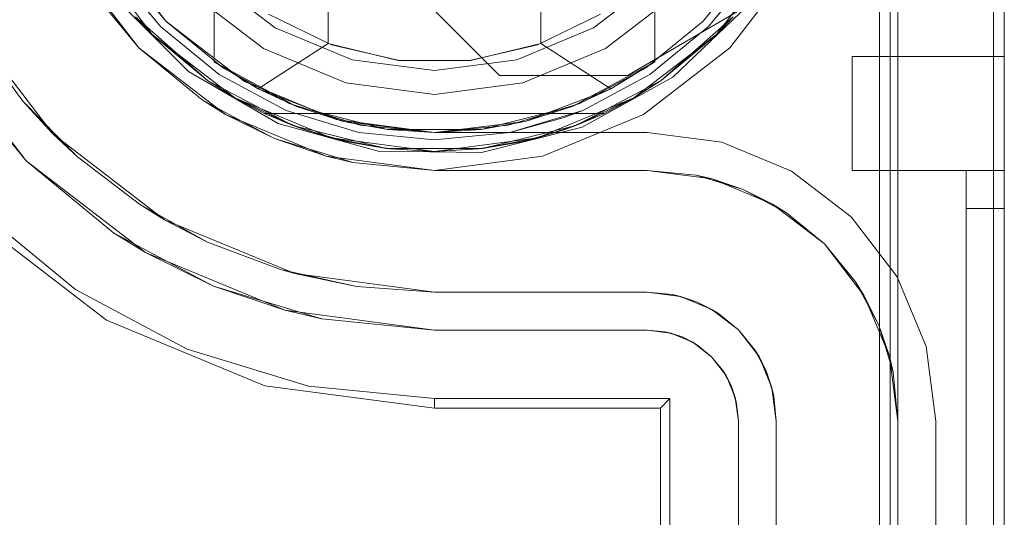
# Model space of a CAD drawing. Extents: x -420 to 300, y 62 to 1112.
# Tile 192 of 227: x -59 to -58.741, y 389.834 to 389.965. Entities that reach past the tile are written whole.
import ezdxf

# ---------------------------------------------------------------- set-up
doc = ezdxf.new("R2010")
doc.units = 0
doc.layers.get('0').update_dxf_attribs({"lineweight": 13})

# ---------------------------------------------------------------- blocks, each defined once
blk = doc.blocks.new('Blockreferenz-A06CPV5FL0', base_point=(-61.34085, 386.58521))
at = {"color": 251, "linetype": 'ByBlock', "lineweight": -2, "ltscale": 0.13, "true_color": 0x636363}
for p, q in [((-58.77374, 390.03521), (-58.77374, 386.73521)), ((-58.74086, 386.73521), (-58.74086, 390.03521)), ((-58.74374, 390.01488), (-58.74374, 386.75721)), ((-58.96157, 389.9645), (-58.97746, 389.98521)), ((-58.97746, 389.98521), (-58.96157, 389.9645)), ((-58.98612, 389.98021), (-58.96864, 389.95743)), ((-58.81307, 389.95743), (-58.79559, 389.98021)), ((-58.87374, 389.95021), (-58.90054, 389.97701)), ((-58.87374, 389.95021), (-58.90054, 389.97701)), ((-58.97483, 389.97052), (-58.95555, 389.95123)), ((-58.80839, 389.96861), (-58.84006, 389.95021)), ((-58.80839, 389.96861), (-58.84006, 389.95021)), ((-58.82811, 389.94977), (-58.80839, 389.96861)), ((-58.94086, 389.9486), (-58.96157, 389.9645)), ((-58.96157, 389.9645), (-58.94086, 389.9486)), ((-58.99834, 389.92773), (-59.02249, 389.95921)), ((-58.96864, 389.95743), (-58.94586, 389.93994)), ((-58.83586, 389.93994), (-58.81307, 389.95743)), ((-59.01724, 389.95076), (-58.99834, 389.92773)), ((-58.95555, 389.95123), (-58.93198, 389.93751)), ((-58.91674, 389.93861), (-58.94086, 389.9486)), ((-58.94086, 389.9486), (-58.91674, 389.93861)), ((-58.84006, 389.95021), (-58.87374, 389.95021)), ((-58.87374, 389.95021), (-58.87374, 389.95021)), ((-58.84006, 389.95021), (-58.87374, 389.95021)), ((-58.85198, 389.93659), (-58.82811, 389.94977)), ((-58.84006, 389.95021), (-58.84006, 389.95021)), ((-58.94586, 389.93994), (-58.91933, 389.92895)), ((-58.89086, 389.93521), (-58.91674, 389.93861)), ((-58.91674, 389.93861), (-58.89086, 389.93521)), ((-58.86239, 389.92895), (-58.83586, 389.93994)), ((-58.93198, 389.93751), (-58.9057, 389.93025)), ((-58.83486, 389.93521), (-58.89086, 389.93521)), ((-58.89086, 389.93521), (-58.83486, 389.93521)), ((-58.89086, 389.93521), (-58.89086, 389.93521)), ((-58.87843, 389.92994), (-58.85198, 389.93659)), ((-58.81519, 389.93262), (-58.83486, 389.93521)), ((-58.83486, 389.93521), (-58.81519, 389.93262)), ((-58.83486, 389.93521), (-58.83486, 389.93521)), ((-58.79686, 389.92502), (-58.81519, 389.93262)), ((-58.81519, 389.93262), (-58.79686, 389.92502)), ((-58.9057, 389.93025), (-58.87843, 389.92994)), ((-58.99834, 389.92773), (-58.9753, 389.90882)), ((-58.96686, 389.90357), (-58.99834, 389.92773)), ((-58.91933, 389.92895), (-58.89086, 389.92521)), ((-58.89086, 389.92521), (-58.86239, 389.92895)), ((-58.78112, 389.91295), (-58.79686, 389.92502)), ((-58.79686, 389.92502), (-58.78112, 389.91295)), ((-59.01106, 389.915), (-58.9853, 389.89386)), ((-59.01285, 389.91321), (-58.97712, 389.88579)), ((-58.76904, 389.89721), (-58.78112, 389.91295)), ((-58.78112, 389.91295), (-58.76904, 389.89721)), ((-58.94902, 389.89478), (-58.9753, 389.90882)), ((-58.9753, 389.90882), (-58.96686, 389.90357)), ((-58.96686, 389.90357), (-58.94902, 389.89478)), ((-58.9302, 389.88839), (-58.96686, 389.90357)), ((-58.76145, 389.87888), (-58.76904, 389.89721)), ((-58.76904, 389.89721), (-58.76145, 389.87888)), ((-58.9853, 389.89386), (-58.95591, 389.87815)), ((-58.92051, 389.88613), (-58.94902, 389.89478)), ((-58.94902, 389.89478), (-58.9302, 389.88839)), ((-58.9302, 389.88839), (-58.92051, 389.88613)), ((-58.89086, 389.88321), (-58.9302, 389.88839)), ((-58.97712, 389.88579), (-58.93551, 389.86855)), ((-58.92051, 389.88613), (-58.89086, 389.88321)), ((-58.89086, 389.88321), (-58.83486, 389.88321)), ((-58.83486, 389.88321), (-58.89086, 389.88321)), ((-58.89086, 389.88321), (-58.89086, 389.88321)), ((-58.83486, 389.88321), (-58.82864, 389.88239)), ((-58.83017, 389.88275), (-58.83486, 389.88321)), ((-58.83486, 389.88321), (-58.83017, 389.88275)), ((-58.83486, 389.88321), (-58.83486, 389.88321)), ((-58.82864, 389.88239), (-58.83017, 389.88275)), ((-58.83017, 389.88275), (-58.82567, 389.88138)), ((-58.82567, 389.88138), (-58.82864, 389.88239)), ((-58.82864, 389.88239), (-58.82286, 389.87999)), ((-58.82286, 389.87999), (-58.82567, 389.88138)), ((-58.82567, 389.88138), (-58.82152, 389.87916)), ((-58.95591, 389.87815), (-58.92402, 389.86847)), ((-58.82152, 389.87916), (-58.82286, 389.87999)), ((-58.82286, 389.87999), (-58.81789, 389.87618)), ((-58.81789, 389.87618), (-58.82152, 389.87916)), ((-58.82152, 389.87916), (-58.81789, 389.87618)), ((-58.75886, 389.85921), (-58.76145, 389.87888)), ((-58.76145, 389.87888), (-58.75886, 389.85921)), ((-58.81789, 389.87618), (-58.81407, 389.87121)), ((-58.8149, 389.87254), (-58.81789, 389.87618)), ((-58.81789, 389.87618), (-58.8149, 389.87254)), ((-58.81407, 389.87121), (-58.8149, 389.87254)), ((-58.8149, 389.87254), (-58.81268, 389.86839)), ((-58.81407, 389.87121), (-58.81167, 389.86542)), ((-58.81268, 389.86839), (-58.81407, 389.87121)), ((-58.93551, 389.86855), (-58.89086, 389.86268)), ((-58.92402, 389.86847), (-58.89086, 389.86521)), ((-58.81167, 389.86542), (-58.81268, 389.86839)), ((-58.81268, 389.86839), (-58.81132, 389.86389)), ((-58.89086, 389.86521), (-58.82886, 389.86521)), ((-58.89086, 389.86268), (-58.89086, 389.86521)), ((-58.83139, 389.86268), (-58.82886, 389.86521)), ((-58.82886, 389.86521), (-58.82886, 386.90521)), ((-58.81132, 389.86389), (-58.81167, 389.86542)), ((-58.81167, 389.86542), (-58.81086, 389.85921)), ((-58.89086, 389.86268), (-58.83139, 389.86268)), ((-58.83139, 389.86268), (-58.83139, 386.90774)), ((-58.81086, 389.85921), (-58.81132, 389.86389)), ((-58.81132, 389.86389), (-58.81086, 389.85921)), ((-58.81086, 389.85921), (-58.81086, 386.91121)), ((-58.81086, 386.91121), (-58.81086, 389.85921)), ((-58.81086, 389.85921), (-58.81086, 389.85921)), ((-58.75886, 386.91121), (-58.75886, 389.85921)), ((-58.75886, 389.85921), (-58.75886, 386.91121)), ((-58.75886, 389.85921), (-58.75886, 389.85921))]:
    blk.add_line(p, q, dxfattribs=at)
blk = doc.blocks.new('Blockreferenz-A06CPV5HL0', base_point=(-59.00586, 389.72281))
at = {"color": 0, "linetype": 'ByBlock', "lineweight": -2, "ltscale": 0.13}
for p, q in [((-58.94886, 389.95375), (-58.94886, 390.11667)), ((-58.83286, 390.11667), (-58.83286, 389.95375)), ((-58.91886, 390.11185), (-58.91886, 389.95856)), ((-58.86286, 389.95856), (-58.86286, 390.11185)), ((-58.9651, 389.96096), (-58.98179, 389.98271)), ((-58.98179, 389.98271), (-58.9651, 389.96096)), ((-58.79992, 389.98271), (-58.81661, 389.96096)), ((-58.81661, 389.96096), (-58.79992, 389.98271)), ((-58.94886, 389.97781), (-58.94886, 389.95375)), ((-58.83286, 389.95375), (-58.83286, 389.97781)), ((-58.91798, 389.95825), (-58.93453, 389.96628)), ((-58.84718, 389.96628), (-58.86373, 389.95825)), ((-58.95055, 389.94883), (-58.96951, 389.96564)), ((-58.96951, 389.96564), (-58.9651, 389.96096)), ((-58.96951, 389.96564), (-58.9651, 389.96096)), ((-58.96951, 389.96564), (-58.95055, 389.94883)), ((-58.81221, 389.96564), (-58.83116, 389.94883)), ((-58.83116, 389.94883), (-58.81221, 389.96564)), ((-58.81661, 389.96096), (-58.81221, 389.96564)), ((-58.81661, 389.96096), (-58.81221, 389.96564)), ((-58.9651, 389.96096), (-58.95055, 389.94883)), ((-58.94336, 389.94427), (-58.9651, 389.96096)), ((-58.9651, 389.96096), (-58.95055, 389.94883)), ((-58.9651, 389.96096), (-58.94336, 389.94427)), ((-58.81661, 389.96096), (-58.83836, 389.94427)), ((-58.83836, 389.94427), (-58.81661, 389.96096)), ((-58.83116, 389.94883), (-58.81661, 389.96096)), ((-58.83116, 389.94883), (-58.81661, 389.96096)), ((-58.91886, 389.95856), (-58.93726, 389.94662)), ((-58.90036, 389.95416), (-58.91886, 389.95856)), ((-58.90005, 389.95413), (-58.91798, 389.95825)), ((-58.86373, 389.95825), (-58.88166, 389.95413)), ((-58.86286, 389.95856), (-58.88135, 389.95416)), ((-58.84446, 389.94662), (-58.86286, 389.95856)), ((-58.94886, 389.95375), (-58.93726, 389.94662)), ((-58.92713, 389.94202), (-58.94886, 389.95375)), ((-58.93726, 389.94662), (-58.94886, 389.95375)), ((-58.94886, 389.95375), (-58.94886, 389.95375)), ((-58.88135, 389.95416), (-58.90036, 389.95416)), ((-58.88166, 389.95413), (-58.90005, 389.95413)), ((-58.83286, 389.95375), (-58.85458, 389.94202)), ((-58.84446, 389.94662), (-58.83286, 389.95375)), ((-58.83286, 389.95375), (-58.84446, 389.94662)), ((-58.83286, 389.95375), (-58.83286, 389.95375)), ((-58.95055, 389.94883), (-58.94336, 389.94427)), ((-58.92812, 389.93704), (-58.95055, 389.94883)), ((-58.95055, 389.94883), (-58.94336, 389.94427)), ((-58.95055, 389.94883), (-58.92812, 389.93704)), ((-58.83116, 389.94883), (-58.85359, 389.93704)), ((-58.85359, 389.93704), (-58.83116, 389.94883)), ((-58.83836, 389.94427), (-58.83116, 389.94883)), ((-58.83836, 389.94427), (-58.83116, 389.94883)), ((-58.93726, 389.94662), (-58.92713, 389.94202)), ((-58.93726, 389.94662), (-58.91475, 389.9381)), ((-58.86696, 389.9381), (-58.84446, 389.94662)), ((-58.85458, 389.94202), (-58.84446, 389.94662)), ((-58.94336, 389.94427), (-58.93558, 389.94021)), ((-58.91803, 389.93378), (-58.94336, 389.94427)), ((-58.94336, 389.94427), (-58.92812, 389.93704)), ((-58.94336, 389.94427), (-58.91803, 389.93378)), ((-58.83836, 389.94427), (-58.86368, 389.93378)), ((-58.86368, 389.93378), (-58.83836, 389.94427)), ((-58.85359, 389.93704), (-58.83836, 389.94427)), ((-58.84613, 389.94021), (-58.83836, 389.94427)), ((-58.93558, 389.94021), (-58.92812, 389.93704)), ((-58.93558, 389.94021), (-58.92488, 389.93587)), ((-58.84613, 389.94021), (-58.93558, 389.94021)), ((-58.93558, 389.94021), (-58.93558, 389.94021)), ((-58.93558, 389.94021), (-58.92488, 389.93587)), ((-58.84613, 389.94021), (-58.93558, 389.94021)), ((-58.9032, 389.93597), (-58.92713, 389.94202)), ((-58.92713, 389.94202), (-58.91475, 389.9381)), ((-58.85458, 389.94202), (-58.87851, 389.93597)), ((-58.86696, 389.9381), (-58.85458, 389.94202)), ((-58.85683, 389.93587), (-58.84613, 389.94021)), ((-58.85683, 389.93587), (-58.84613, 389.94021)), ((-58.85359, 389.93704), (-58.84613, 389.94021)), ((-58.84613, 389.94021), (-58.84613, 389.94021)), ((-58.91475, 389.9381), (-58.9032, 389.93597)), ((-58.91475, 389.9381), (-58.89086, 389.93521)), ((-58.89086, 389.93521), (-58.86696, 389.9381)), ((-58.87851, 389.93597), (-58.86696, 389.9381)), ((-58.92812, 389.93704), (-58.92488, 389.93587)), ((-58.90352, 389.93097), (-58.92812, 389.93704)), ((-58.92812, 389.93704), (-58.91803, 389.93378)), ((-58.92812, 389.93704), (-58.90352, 389.93097)), ((-58.92488, 389.93587), (-58.92185, 389.93502)), ((-58.92488, 389.93587), (-58.91803, 389.93378)), ((-58.91377, 389.93274), (-58.92488, 389.93587)), ((-58.92185, 389.93502), (-58.91627, 389.93344)), ((-58.87851, 389.93597), (-58.9032, 389.93597)), ((-58.9032, 389.93597), (-58.89086, 389.93521)), ((-58.89086, 389.93521), (-58.87851, 389.93597)), ((-58.85359, 389.93704), (-58.87819, 389.93097)), ((-58.87819, 389.93097), (-58.85359, 389.93704)), ((-58.85683, 389.93587), (-58.86794, 389.93274)), ((-58.86544, 389.93344), (-58.85986, 389.93502)), ((-58.86368, 389.93378), (-58.85359, 389.93704)), ((-58.86368, 389.93378), (-58.85683, 389.93587)), ((-58.85986, 389.93502), (-58.85683, 389.93587)), ((-58.85683, 389.93587), (-58.85359, 389.93704)), ((-58.91803, 389.93378), (-58.91377, 389.93274)), ((-58.89086, 389.93021), (-58.91803, 389.93378)), ((-58.91803, 389.93378), (-58.90352, 389.93097)), ((-58.91803, 389.93378), (-58.89086, 389.93021)), ((-58.91627, 389.93344), (-58.91377, 389.93274)), ((-58.91377, 389.93274), (-58.90352, 389.93097)), ((-58.91377, 389.93274), (-58.90238, 389.93084)), ((-58.91377, 389.93274), (-58.90238, 389.93084)), ((-58.86368, 389.93378), (-58.89086, 389.93021)), ((-58.89086, 389.93021), (-58.86368, 389.93378)), ((-58.87933, 389.93084), (-58.86794, 389.93274)), ((-58.87933, 389.93084), (-58.86794, 389.93274)), ((-58.87819, 389.93097), (-58.86368, 389.93378)), ((-58.87819, 389.93097), (-58.86794, 389.93274)), ((-58.86794, 389.93274), (-58.86368, 389.93378)), ((-58.86794, 389.93274), (-58.86544, 389.93344)), ((-58.90352, 389.93097), (-58.90238, 389.93084)), ((-58.87819, 389.93097), (-58.90352, 389.93097)), ((-58.90352, 389.93097), (-58.89086, 389.93021)), ((-58.90352, 389.93097), (-58.87819, 389.93097)), ((-58.90238, 389.93084), (-58.89086, 389.93021)), ((-58.90238, 389.93084), (-58.89086, 389.93021)), ((-58.89086, 389.93021), (-58.87819, 389.93097)), ((-58.89086, 389.93021), (-58.87933, 389.93084)), ((-58.89086, 389.93021), (-58.87933, 389.93084)), ((-58.87933, 389.93084), (-58.87819, 389.93097))]:
    blk.add_line(p, q, dxfattribs=at)
blk = doc.blocks.new('Blockreferenz-A06CPV5NL0', base_point=(-61.34085, 386.58521))
at = {"color": 9, "linetype": 'ByBlock', "lineweight": -2, "ltscale": 0.13, "true_color": 0xc1c9c4}
for p, q in [((-58.77086, 390.03521), (-58.77086, 388.68521)), ((-58.76886, 390.03521), (-58.76886, 386.73521)), ((-58.76886, 389.85921), (-58.76886, 390.03521)), ((-58.74086, 386.73521), (-58.74086, 390.03521)), ((-58.74086, 386.73521), (-58.74086, 390.03521)), ((-58.96864, 389.95743), (-58.98612, 389.98021)), ((-58.974, 389.97965), (-58.96157, 389.9645)), ((-58.82015, 389.9645), (-58.80771, 389.97965)), ((-58.97567, 389.97854), (-58.96298, 389.96308)), ((-58.96298, 389.96308), (-58.97567, 389.97854)), ((-58.81873, 389.96308), (-58.80605, 389.97854)), ((-58.80605, 389.97854), (-58.81873, 389.96308)), ((-58.98232, 389.97409), (-58.96864, 389.95743)), ((-58.95008, 389.97598), (-58.93274, 389.96267)), ((-58.93274, 389.96267), (-58.95008, 389.97598)), ((-58.84898, 389.96267), (-58.83163, 389.97598)), ((-58.83163, 389.97598), (-58.84898, 389.96267)), ((-58.9545, 389.97157), (-58.93586, 389.95726)), ((-58.9545, 389.97157), (-58.93586, 389.95726)), ((-58.84586, 389.95726), (-58.82722, 389.97157)), ((-58.84586, 389.95726), (-58.82722, 389.97157)), ((-58.99126, 389.9348), (-59.01383, 389.96421)), ((-58.96157, 389.9645), (-58.94641, 389.95206)), ((-58.8353, 389.95206), (-58.82015, 389.9645)), ((-58.96298, 389.96308), (-58.94752, 389.9504)), ((-58.94752, 389.9504), (-58.96298, 389.96308)), ((-58.93274, 389.96267), (-58.91253, 389.9543)), ((-58.91253, 389.9543), (-58.93274, 389.96267)), ((-58.86918, 389.9543), (-58.84898, 389.96267)), ((-58.84898, 389.96267), (-58.86918, 389.9543)), ((-58.83419, 389.9504), (-58.81873, 389.96308)), ((-58.81873, 389.96308), (-58.83419, 389.9504)), ((-59.01127, 389.95994), (-58.99917, 389.94338)), ((-58.94586, 389.93994), (-58.96864, 389.95743)), ((-58.96864, 389.95743), (-58.95197, 389.94375)), ((-58.93586, 389.95726), (-58.91415, 389.94827)), ((-58.93586, 389.95726), (-58.91415, 389.94827)), ((-58.86756, 389.94827), (-58.84586, 389.95726)), ((-58.86756, 389.94827), (-58.84586, 389.95726)), ((-58.91253, 389.9543), (-58.89086, 389.95145)), ((-58.89086, 389.95145), (-58.91253, 389.9543)), ((-58.89086, 389.95145), (-58.86918, 389.9543)), ((-58.86918, 389.9543), (-58.89086, 389.95145)), ((-58.78086, 389.95521), (-58.78086, 389.95418)), ((-58.74086, 389.95521), (-58.78086, 389.95521)), ((-58.78086, 389.95521), (-58.78086, 389.95418)), ((-58.78086, 389.95521), (-58.78086, 389.95521)), ((-58.74086, 389.95521), (-58.78086, 389.95521)), ((-58.78086, 389.95418), (-58.78086, 389.95119)), ((-58.78086, 389.95418), (-58.78086, 389.95119)), ((-58.74086, 389.95418), (-58.74086, 389.95521)), ((-58.74086, 389.95521), (-58.74086, 389.95521)), ((-58.74086, 389.95521), (-58.74086, 389.95418)), ((-58.74086, 389.95119), (-58.74086, 389.95418)), ((-58.74086, 389.95418), (-58.74086, 389.95119)), ((-58.94641, 389.95206), (-58.92912, 389.94282)), ((-58.85259, 389.94282), (-58.8353, 389.95206)), ((-58.78086, 389.95119), (-58.78086, 389.94642)), ((-58.78086, 389.95119), (-58.78086, 389.94642)), ((-58.74086, 389.94642), (-58.74086, 389.95119)), ((-58.74086, 389.95119), (-58.74086, 389.94642)), ((-58.94752, 389.9504), (-58.92989, 389.94097)), ((-58.92989, 389.94097), (-58.94752, 389.9504)), ((-58.91415, 389.94827), (-58.89086, 389.94521)), ((-58.91415, 389.94827), (-58.89086, 389.94521)), ((-58.89086, 389.94521), (-58.86756, 389.94827)), ((-58.89086, 389.94521), (-58.86756, 389.94827)), ((-58.85182, 389.94097), (-58.83419, 389.9504)), ((-58.83419, 389.9504), (-58.85182, 389.94097)), ((-58.78086, 389.94642), (-58.78086, 389.94021)), ((-58.78086, 389.94642), (-58.78086, 389.94021)), ((-58.74086, 389.94021), (-58.74086, 389.94642)), ((-58.74086, 389.94642), (-58.74086, 389.94021)), ((-58.99917, 389.94338), (-58.99126, 389.9348)), ((-58.9848, 389.92873), (-58.99917, 389.94338)), ((-58.95197, 389.94375), (-58.94586, 389.93994)), ((-58.94815, 389.9417), (-58.95197, 389.94375)), ((-58.92912, 389.94282), (-58.91036, 389.93713)), ((-58.87135, 389.93713), (-58.85259, 389.94282)), ((-58.94142, 389.93811), (-58.94815, 389.9417)), ((-58.92989, 389.94097), (-58.91075, 389.93517)), ((-58.91075, 389.93517), (-58.92989, 389.94097)), ((-58.87096, 389.93517), (-58.85182, 389.94097)), ((-58.85674, 389.93908), (-58.85182, 389.94097)), ((-58.85182, 389.94097), (-58.85674, 389.93908)), ((-58.78086, 389.94021), (-58.78086, 389.93297)), ((-58.78086, 389.94021), (-58.78086, 389.93297)), ((-58.74086, 389.93297), (-58.74086, 389.94021)), ((-58.74086, 389.94021), (-58.74086, 389.93297)), ((-58.91933, 389.92895), (-58.94586, 389.93994)), ((-58.94586, 389.93994), (-58.93295, 389.93358)), ((-58.93295, 389.93358), (-58.94142, 389.93811)), ((-58.87096, 389.93517), (-58.85674, 389.93908)), ((-58.85674, 389.93908), (-58.87096, 389.93517)), ((-58.91075, 389.93517), (-58.89086, 389.93321)), ((-58.89086, 389.93321), (-58.91075, 389.93517)), ((-58.91036, 389.93713), (-58.89086, 389.93521)), ((-58.89086, 389.93521), (-58.87135, 389.93713)), ((-58.89086, 389.93321), (-58.87096, 389.93517)), ((-58.87096, 389.93517), (-58.89086, 389.93321)), ((-58.96186, 389.91223), (-58.99126, 389.9348)), ((-58.99126, 389.9348), (-58.9848, 389.92873)), ((-58.92376, 389.93079), (-58.93295, 389.93358)), ((-58.93295, 389.93358), (-58.91933, 389.92895)), ((-58.78086, 389.93297), (-58.78086, 389.92521)), ((-58.78086, 389.93297), (-58.78086, 389.92521)), ((-58.74086, 389.92521), (-58.74086, 389.93297)), ((-58.74086, 389.93297), (-58.74086, 389.92521)), ((-58.91646, 389.92858), (-58.92376, 389.93079)), ((-58.9848, 389.92873), (-58.96848, 389.9163)), ((-58.89086, 389.92521), (-58.91933, 389.92895)), ((-58.91933, 389.92895), (-58.91232, 389.92732)), ((-58.91232, 389.92732), (-58.91646, 389.92858)), ((-58.91232, 389.92732), (-58.89086, 389.92521)), ((-58.83486, 389.92521), (-58.89086, 389.92521)), ((-58.89086, 389.92521), (-58.87096, 389.92521)), ((-58.89086, 389.92521), (-58.89086, 389.92521)), ((-58.87096, 389.92521), (-58.85182, 389.92521)), ((-58.85182, 389.92521), (-58.83486, 389.92521)), ((-58.81777, 389.92296), (-58.83486, 389.92521)), ((-58.82198, 389.92394), (-58.83486, 389.92521)), ((-58.83486, 389.92521), (-58.82198, 389.92394)), ((-58.83486, 389.92521), (-58.83486, 389.92521)), ((-58.78086, 389.92521), (-58.75086, 389.92521)), ((-58.78086, 389.92521), (-58.78086, 389.92521)), ((-58.78086, 389.92521), (-58.75086, 389.92521)), ((-58.75086, 389.92521), (-58.75086, 389.92501)), ((-58.74586, 389.92521), (-58.75086, 389.92521)), ((-58.75086, 389.92521), (-58.74086, 389.92521)), ((-58.75086, 389.92521), (-58.75086, 388.38521)), ((-58.75086, 389.92521), (-58.75086, 389.92521)), ((-58.75086, 389.92521), (-58.75086, 388.38521)), ((-58.74586, 389.92521), (-58.75086, 389.92521)), ((-58.75086, 389.92521), (-58.75086, 389.92521)), ((-58.75086, 389.92521), (-58.75086, 389.92521)), ((-58.75086, 389.92521), (-58.75086, 389.92521)), ((-58.75086, 389.92521), (-58.75086, 389.92521)), ((-58.75086, 389.92521), (-58.75086, 389.92521)), ((-58.75086, 389.92501), (-58.75086, 389.92521)), ((-58.75086, 389.92521), (-58.74086, 389.92521)), ((-58.75086, 389.92501), (-58.75086, 389.92445)), ((-58.75086, 389.92445), (-58.75086, 389.92501)), ((-58.74086, 389.92521), (-58.74586, 389.92521)), ((-58.74086, 389.92521), (-58.74586, 389.92521)), ((-58.74086, 389.92487), (-58.74086, 389.92521)), ((-58.74086, 388.38521), (-58.74086, 389.92521)), ((-58.74086, 389.92521), (-58.74086, 389.92521)), ((-58.74086, 389.92521), (-58.74086, 389.92487)), ((-58.74086, 389.92521), (-58.74086, 388.38521)), ((-58.74086, 389.92387), (-58.74086, 389.92487)), ((-58.74086, 389.92487), (-58.74086, 389.92387)), ((-58.81777, 389.92296), (-58.82198, 389.92394)), ((-58.82198, 389.92394), (-58.8096, 389.92018)), ((-58.80186, 389.91636), (-58.81777, 389.92296)), ((-58.8096, 389.92018), (-58.81777, 389.92296)), ((-58.75086, 389.92445), (-58.75086, 389.92352)), ((-58.75086, 389.92352), (-58.75086, 389.92445)), ((-58.75086, 389.92352), (-58.75086, 389.92228)), ((-58.75086, 389.92228), (-58.75086, 389.92352)), ((-58.75086, 389.92228), (-58.75086, 389.92076)), ((-58.75086, 389.92076), (-58.75086, 389.92228)), ((-58.74086, 389.92228), (-58.74086, 389.92387)), ((-58.74086, 389.92387), (-58.74086, 389.92228)), ((-58.74086, 389.92021), (-58.74086, 389.92228)), ((-58.74086, 389.92228), (-58.74086, 389.92021)), ((-58.80186, 389.91636), (-58.8096, 389.92018)), ((-58.8096, 389.92018), (-58.79819, 389.91408)), ((-58.75086, 389.92076), (-58.75086, 389.91903)), ((-58.75086, 389.91903), (-58.75086, 389.92076)), ((-58.74086, 389.91779), (-58.74086, 389.92021)), ((-58.74086, 389.92021), (-58.74086, 389.91779)), ((-58.75086, 389.91903), (-58.75086, 389.91716)), ((-58.75086, 389.91716), (-58.75086, 389.91903)), ((-58.75086, 389.91716), (-58.75086, 389.91521)), ((-58.75086, 389.91521), (-58.75086, 389.91716)), ((-58.74086, 389.91521), (-58.74086, 389.91779)), ((-58.74086, 389.91779), (-58.74086, 389.91521)), ((-58.96848, 389.9163), (-58.96186, 389.91223)), ((-58.95054, 389.90636), (-58.96848, 389.9163)), ((-58.78819, 389.90588), (-58.80186, 389.91636)), ((-58.79819, 389.91408), (-58.80186, 389.91636)), ((-58.75086, 389.91521), (-58.74586, 389.91521)), ((-58.75086, 389.91521), (-58.75086, 386.85521)), ((-58.74586, 389.91521), (-58.75086, 389.91521)), ((-58.75086, 386.85521), (-58.75086, 389.91521)), ((-58.74586, 389.91521), (-58.74086, 389.91521)), ((-58.74086, 389.91521), (-58.74586, 389.91521)), ((-58.74086, 386.85521), (-58.74086, 389.91521)), ((-58.74086, 389.91521), (-58.74086, 386.85521)), ((-58.92761, 389.89805), (-58.96186, 389.91223)), ((-58.96186, 389.91223), (-58.95054, 389.90636)), ((-58.78819, 389.90588), (-58.79819, 389.91408)), ((-58.79819, 389.91408), (-58.78819, 389.90588)), ((-58.95054, 389.90636), (-58.93135, 389.8991)), ((-58.7777, 389.89221), (-58.78819, 389.90588)), ((-58.77998, 389.89587), (-58.78819, 389.90588)), ((-58.78819, 389.90588), (-58.77998, 389.89587)), ((-58.93135, 389.8991), (-58.92761, 389.89805)), ((-58.91132, 389.89469), (-58.93135, 389.8991)), ((-58.89086, 389.89321), (-58.92761, 389.89805)), ((-58.92761, 389.89805), (-58.91132, 389.89469)), ((-58.91132, 389.89469), (-58.89086, 389.89321)), ((-58.89086, 389.89321), (-58.91132, 389.89469)), ((-58.7777, 389.89221), (-58.77998, 389.89587)), ((-58.77998, 389.89587), (-58.77388, 389.88446)), ((-58.89086, 389.89321), (-58.83486, 389.89321)), ((-58.83486, 389.89321), (-58.89086, 389.89321)), ((-58.89086, 389.89321), (-58.89086, 389.89321)), ((-58.83486, 389.89321), (-58.82606, 389.89205)), ((-58.82822, 389.89255), (-58.83486, 389.89321)), ((-58.83486, 389.89321), (-58.83486, 389.89321)), ((-58.82606, 389.89205), (-58.82822, 389.89255)), ((-58.82822, 389.89255), (-58.82694, 389.89216)), ((-58.82694, 389.89216), (-58.82468, 389.89148)), ((-58.82184, 389.89062), (-58.82606, 389.89205)), ((-58.82606, 389.89205), (-58.81786, 389.88865)), ((-58.82468, 389.89148), (-58.82184, 389.89062)), ((-58.7711, 389.87629), (-58.7777, 389.89221)), ((-58.77388, 389.88446), (-58.7777, 389.89221)), ((-58.81786, 389.88865), (-58.82184, 389.89062)), ((-58.82184, 389.89062), (-58.81923, 389.88922)), ((-58.81923, 389.88922), (-58.81715, 389.88811)), ((-58.81597, 389.88748), (-58.81786, 389.88865)), ((-58.81786, 389.88865), (-58.81081, 389.88325)), ((-58.81715, 389.88811), (-58.81597, 389.88748)), ((-58.81081, 389.88325), (-58.81597, 389.88748)), ((-58.81081, 389.88325), (-58.80541, 389.87621)), ((-58.80659, 389.8781), (-58.81081, 389.88325)), ((-58.7711, 389.87629), (-58.77388, 389.88446)), ((-58.77388, 389.88446), (-58.77012, 389.87208)), ((-58.80659, 389.8781), (-58.80595, 389.87692)), ((-58.80541, 389.87621), (-58.80659, 389.8781)), ((-58.80595, 389.87692), (-58.80484, 389.87484)), ((-58.80344, 389.87222), (-58.80541, 389.87621)), ((-58.80541, 389.87621), (-58.80201, 389.86801)), ((-58.76886, 389.85921), (-58.7711, 389.87629)), ((-58.77012, 389.87208), (-58.7711, 389.87629)), ((-58.80484, 389.87484), (-58.80344, 389.87222)), ((-58.80201, 389.86801), (-58.80344, 389.87222)), ((-58.80344, 389.87222), (-58.80258, 389.86938)), ((-58.76886, 389.85921), (-58.77012, 389.87208)), ((-58.77012, 389.87208), (-58.76886, 389.85921)), ((-58.80258, 389.86938), (-58.8019, 389.86712)), ((-58.80151, 389.86584), (-58.80201, 389.86801)), ((-58.80201, 389.86801), (-58.80086, 389.85921)), ((-58.8019, 389.86712), (-58.80151, 389.86584)), ((-58.80086, 389.85921), (-58.80151, 389.86584)), ((-58.80086, 389.85921), (-58.80086, 386.91121)), ((-58.80086, 389.79521), (-58.80086, 389.85921)), ((-58.80086, 389.85921), (-58.80086, 389.85921)), ((-58.76886, 386.91121), (-58.76886, 389.85921)), ((-58.76886, 389.85921), (-58.76886, 389.85921))]:
    blk.add_line(p, q, dxfattribs=at)

msp = doc.modelspace()

# ---------------------------------------------------------------- block references
at = {"ltscale": 0.13}
for name, p in [('Blockreferenz-A06CPV5FL0', (-61.34085, 386.58521)), ('Blockreferenz-A06CPV5NL0', (-61.34085, 386.58521)), ('Blockreferenz-A06CPV5HL0', (-59.00586, 389.72281))]:
    msp.add_blockref(name, p, dxfattribs=at)

doc.saveas('drawing.dxf')
